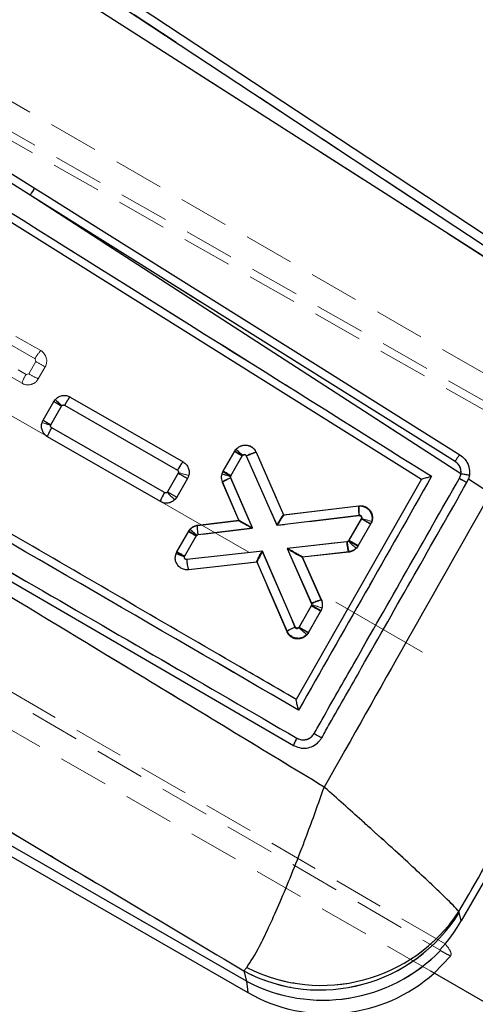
# Model space of a CAD drawing. Header units: millimetres. Extents: x 27 to 395, y 15 to 279.
# Tile 23 of 30: x 130 to 142, y 239 to 264. Entities that reach past the tile are written whole.
import ezdxf

# ---------------------------------------------------------------- set-up
doc = ezdxf.new("R2010")
doc.units = ezdxf.units.MM
doc.linetypes.add('CENTERX2', pattern=[20.32, 12.7, -2.54, 2.54, -2.54])
doc.linetypes.add('HIDDEN', pattern=[1.905, 1.27, -0.635])
doc.layers.add('FORMATO', color=179, linetype='Continuous')
doc.styles.add('SLDTEXTSTYLE0', font='TXT', dxfattribs={"width": 0.75})
doc.dimstyles.new('SLDDIMSTYLE1', dxfattribs={"dimtxt": 3.5, "dimasz": 3.302, "dimexe": 0, "dimexo": 0.0625, "dimgap": 0.875, "dimtad": 1, "dimdec": 0, "dimrnd": 1e-09, "dimzin": 12, "dimdsep": 46, "dimtxsty": 'SLDTEXTSTYLE0', "dimsah": 1, "dimcen": 0.09, "dimadec": 0, "dimazin": 3, "dimtfac": 1, "dimtofl": 0, "dimtmove": 0, "dimatfit": 3, "dimfxl": 0, "dimfrac": 2, "dimtolj": 1, "dimtzin": 12, "dimarcsym": 0})

# ---------------------------------------------------------------- blocks, each defined once
blk = doc.blocks.new('_D_1')
at = {"layer": 'FORMATO'}
for p, q in [((98.36, 279.177), (211.387, 279.177)), ((210.387, 181.497), (210.387, 279.177)), ((181.608, 181.497), (211.387, 181.497))]:
    blk.add_line(p, q, dxfattribs=at)
for points in [[(210.387, 279.177), (209.879, 275.875), (210.895, 275.875)], [(210.387, 181.497), (210.895, 184.799), (209.879, 184.799)]]:
    blk.add_solid(points, dxfattribs=at)
at = {"layer": 'FORMATO', "insert": (205.875, 233.776), "char_height": 3.5, "attachment_point": 1, "rotation": 90, "style": 'SLDTEXTSTYLE0'}
blk.add_mtext('98', dxfattribs=at)

msp = doc.modelspace()

# ---------------------------------------------------------------- linework, layer by layer
at = {"color": 7, "linetype": 'Continuous', "lineweight": 25}
for p, q in [((145.6446, 256.2478), (117.142, 275.0373)), ((117.015, 274.8447), (145.3848, 256.1427)), ((145.1399, 256.0847), (116.8901, 274.1408)), ((130.283, 259.7933), (115.7337, 268.8982)), ((115.959, 267.7749), (140.1999, 252.5976)), ((141.2007, 252.7345), (130.283, 259.7933)), ((141.055, 253.0506), (130.283, 259.7933)), ((114.4993, 258.875), (136.9592, 245.86)), ((130.611, 254.0916), (130.8842, 254.567)), ((130.8842, 254.567), (130.9209, 254.6178)), ((131.2987, 254.6786), (134.1586, 253.0368)), ((130.8081, 253.977), (131.0807, 254.4515)), ((131.0807, 254.4515), (131.0871, 254.4604)), ((131.1538, 254.4711), (134.0137, 252.8293)), ((133.6876, 252.2599), (130.828, 253.9017)), ((133.5832, 252.034), (130.7235, 253.6758)), ((135.1748, 252.8015), (135.4678, 253.3115)), ((135.4678, 253.3115), (135.4952, 253.3514)), ((136.01, 253.2813), (136.7069, 251.6992)), ((135.3721, 252.6873), (135.6595, 253.1875)), ((135.6595, 253.1875), (135.6722, 253.2061)), ((135.7611, 253.1895), (136.5327, 251.4381)), ((134.0341, 252.7539), (133.7614, 252.2795)), ((134.2716, 252.6213), (133.9985, 252.146)), ((135.5762, 251.5633), (135.1592, 252.529)), ((135.9182, 251.3646), (135.369, 252.6363)), ((140.1999, 252.5976), (137.027, 247.0261)), ((141.3531, 252.5165), (141.3943, 252.609)), ((141.4156, 252.6987), (141.3943, 252.609)), ((141.3943, 252.609), (141.952, 252.2477)), ((135.7673, 239.8918), (114.138, 252.3145)), ((133.7614, 252.2795), (133.7536, 252.2692)), ((114.0228, 252.114), (135.7992, 239.6068)), ((133.9985, 252.146), (133.9508, 252.0834)), ((136.7069, 251.6992), (138.6166, 251.9283)), ((134.5306, 251.4366), (135.5762, 251.5633)), ((136.5327, 251.4381), (138.6263, 251.6892)), ((138.6808, 251.6083), (138.3531, 251.038)), ((134.0017, 250.7599), (134.3044, 251.2867)), ((134.3044, 251.2867), (134.3373, 251.3332)), ((134.5408, 251.1976), (135.9182, 251.3646)), ((138.9177, 251.4746), (138.5899, 250.9041)), ((134.1983, 250.6445), (134.501, 251.1713)), ((134.501, 251.1713), (134.5067, 251.1795)), ((134.5067, 251.1795), (134.5408, 251.1976)), ((138.3118, 251.0112), (136.7948, 250.8439)), ((138.3465, 251.0288), (138.3118, 251.0112)), ((138.3531, 251.038), (138.3465, 251.0288)), ((136.1738, 250.7753), (134.2515, 250.5632)), ((137.0023, 248.8627), (136.1738, 250.7753)), ((136.7948, 250.8439), (137.4111, 249.4449)), ((138.3596, 250.7535), (137.1812, 250.6236)), ((138.5899, 250.9041), (138.5518, 250.8517)), ((146.5981, 250.8004), (141.2113, 241.4214)), ((137.1812, 250.6236), (137.6606, 249.5354)), ((136.0379, 250.4974), (134.2991, 250.3055)), ((136.7933, 248.7536), (136.0379, 250.4974)), ((137.4084, 249.3938), (137.0995, 248.8562)), ((137.6462, 249.2616), (137.3364, 248.7225)), ((137.0995, 248.8562), (137.0924, 248.8467)), ((137.3364, 248.7225), (137.2922, 248.6636)), ((137.027, 247.0261), (137.0265, 247.0252)), ((136.9592, 245.86), (136.9843, 245.8464)), ((141.1558, 241.6267), (141.1517, 241.6556)), ((141.2113, 241.4214), (141.1558, 241.6267)), ((140.6687, 240.6826), (140.6857, 240.6728)), ((140.6857, 240.6728), (140.8618, 240.5706)), ((135.6973, 240.1509), (135.7713, 240.2393)), ((135.6973, 240.1509), (135.7673, 239.8918)), ((152.6596, 233.1241), (140.4412, 240.1418))]:
    msp.add_line(p, q, dxfattribs=at)
at = {"color": 7, "linetype": 'HIDDEN', "lineweight": 18}
for p, q in [((117.015, 274.8447), (145.3848, 256.1427)), ((145.1399, 256.0847), (116.8901, 274.1408)), ((146.8972, 251.4452), (107.505, 273.8584)), ((146.9618, 251.6391), (107.972, 273.8076)), ((114.3051, 271.067), (147.3119, 252.1096)), ((130.283, 259.7933), (115.7337, 268.8982)), ((140.8036, 240.8361), (94.1176, 267.9019)), ((94.1005, 267.6992), (140.6687, 240.6826)), ((141.2007, 252.7345), (130.283, 259.7933)), ((141.055, 253.0506), (130.283, 259.7933)), ((140.4412, 240.1418), (107.4321, 259.1003)), ((126.6191, 258.1132), (130.5514, 255.8537)), ((130.4067, 255.6461), (126.4744, 257.9055)), ((128.3295, 256.3167), (130.1809, 255.2528)), ((130.0765, 255.0269), (128.4409, 255.9667)), ((130.2491, 255.2713), (130.4251, 255.5778)), ((130.4251, 255.5778), (130.4067, 255.6461)), ((130.1809, 255.2528), (130.2491, 255.2713)), ((130.6621, 255.4442), (130.4861, 255.1376)), ((130.6097, 254.089), (130.8826, 254.5644)), ((131.2984, 254.6769), (131.2984, 254.6769)), ((131.2984, 254.6769), (134.1575, 253.034)), ((131.2984, 254.6769), (134.1575, 253.034)), ((131.0793, 254.4492), (130.8063, 253.9737)), ((134.0126, 252.8266), (131.1541, 254.469)), ((130.8063, 253.9737), (130.8018, 253.9634)), ((130.8265, 253.9006), (133.6854, 252.2578)), ((133.5813, 252.0318), (130.7221, 253.6747)), ((135.1665, 252.7877), (135.469, 253.3146)), ((136.0113, 253.2867), (136.7218, 251.6881)), ((134.1575, 253.034), (134.1575, 253.034)), ((135.6656, 253.1993), (135.3631, 252.6724)), ((136.5482, 251.427), (135.7627, 253.1943)), ((133.7602, 252.2771), (134.0332, 252.7527)), ((134.0332, 252.7527), (134.0384, 252.7654)), ((134.2701, 252.6189), (133.9972, 252.1434)), ((135.5684, 251.5497), (135.151, 252.5167)), ((135.3631, 252.6724), (135.359, 252.6634)), ((135.359, 252.6634), (135.3604, 252.625)), ((135.3604, 252.625), (135.9103, 251.3509)), ((141.3943, 252.609), (141.952, 252.2477)), ((135.7673, 239.8918), (114.138, 252.3145)), ((133.5813, 252.0317), (133.5813, 252.0318)), ((136.7204, 251.6879), (138.6085, 251.9143)), ((136.7218, 251.6881), (138.6086, 251.9143)), ((138.6085, 251.9143), (138.6086, 251.9143)), ((134.5241, 251.4233), (135.5684, 251.5497)), ((135.5762, 251.5633), (135.5762, 251.5633)), ((138.6174, 251.6752), (136.5482, 251.427)), ((138.3631, 251.056), (138.6722, 251.5946)), ((138.6722, 251.5946), (138.6772, 251.6063)), ((134.0038, 250.7625), (134.2967, 251.2726)), ((135.9103, 251.3509), (134.5348, 251.1844)), ((138.9092, 251.4608), (138.5996, 250.9216)), ((134.4933, 251.1573), (134.2054, 250.6558)), ((136.8018, 250.8561), (138.3211, 251.0287)), ((133.9831, 250.7187), (134.0038, 250.7625)), ((134.2551, 250.567), (136.1565, 250.7831)), ((136.1565, 250.7831), (136.9945, 248.8482)), ((137.4218, 249.4613), (136.8018, 250.8561)), ((138.3704, 250.7712), (137.1889, 250.637)), ((134.2054, 250.6558), (134.1952, 250.6342)), ((136.0208, 250.5046), (134.3031, 250.3094)), ((136.7852, 248.7396), (136.0203, 250.5059)), ((137.1812, 250.6236), (137.1812, 250.6236)), ((137.1889, 250.637), (137.6704, 249.5536)), ((134.3031, 250.3094), (134.2395, 250.3132)), ((134.3031, 250.3094), (134.3029, 250.3094)), ((137.0919, 248.8418), (137.4194, 249.4123)), ((137.6564, 249.2788), (137.3289, 248.7082)), ((137.4194, 249.4123), (137.424, 249.4228)), ((137.424, 249.4228), (137.4218, 249.4613)), ((137.6825, 249.3381), (137.6564, 249.2788)), ((141.1558, 241.6267), (141.1517, 241.6556)), ((141.2113, 241.4214), (141.1558, 241.6267)), ((140.9381, 240.5257), (140.5215, 240.0955)), ((135.6973, 240.1509), (135.7713, 240.2393)), ((135.6973, 240.1509), (135.7673, 239.8918))]:
    msp.add_line(p, q, dxfattribs=at)
at = {"color": 7, "linetype": 'Continuous', "lineweight": 25, "flags": 128}
for points in [[(116.9632, 268.3765), (117.5428, 268.0137), (123.0312, 264.5783), (130.4063, 259.9609)], [(130.4063, 259.9609), (130.7224, 259.7629), (132.0943, 258.9038), (137.582, 255.4671), (141.176, 253.2158)]]:
    msp.add_lwpolyline(points, dxfattribs=at)
at = {"color": 7, "linetype": 'HIDDEN', "lineweight": 18, "flags": 128}
for points in [[(131.2675, 254.6899), (131.2984, 254.6769), (131.2984, 254.6769), (131.2984, 254.6769)], [(133.6662, 252.0014), (133.6472, 252.0037), (133.5813, 252.0317), (133.5813, 252.0317), (133.5813, 252.0317)], [(135.7992, 239.6068), (135.7912, 239.6782), (135.7673, 239.8918)]]:
    msp.add_lwpolyline(points, dxfattribs=at)
at = {"color": 8, "linetype": 'Continuous', "lineweight": 25, "flags": 128}
msp.add_lwpolyline([(135.7673, 239.8918), (135.7912, 239.6782), (135.7992, 239.6068), (135.7992, 239.6068)], dxfattribs=at)
at = {"color": 7, "linetype": 'Continuous', "lineweight": 25}
for centre, radius, start, end in [((130.9341, 259.4438), 0.7389, 135.58759, 151.77091), ((134.2864, 260.132), 6.5226, 238.56002, 240.56263), ((146.4434, 261.8281), 10.6122, 240.15642, 241.33645), ((140.8362, 249.886), 2.8718, 78.3604, 82.7094), ((135.3869, 253.8058), 2.2425, 223.25364, 230.17821), ((137.9923, 259.5143), 8.3811, 239.68112, 241.54106), ((139.4023, 251.8402), 0.7906, 173.60149, 191.00758), ((136.7018, 251.736), 0.0372, 275.722, 277.94001), ((142.8944, 258.7974), 8.333, 239.62497, 241.49562), ((137.7335, 256.8993), 6.5772, 238.57671, 240.56265), ((142.5344, 258.1616), 8.2601, 239.58829, 241.47547), ((137.3994, 256.324), 6.5196, 238.58952, 240.59304), ((135.1376, 250.5936), 0.8866, 181.96482, 198.95862), ((136.1512, 250.5471), 0.1237, 203.04132, 203.70701), ((141.3104, 256.0406), 8.3275, 239.62454, 241.49644), ((137.6353, 243.8154), 4.1454, 242.12742, 328.13115), ((137.6655, 243.9715), 4.1854, 243.09115, 326.40409), ((137.7056, 243.5629), 4.1513, 242.16659, 315.87875), ((137.8213, 243.1274), 4.06, 240.1311, 311.68881)]:
    msp.add_arc(centre, radius, start, end, dxfattribs=at)
at = {"color": 7, "linetype": 'HIDDEN', "lineweight": 18}
for centre, radius, start, end in [((130.9341, 259.4438), 0.7389, 135.58759, 151.77091), ((131.0737, 255.3354), 0.7358, 135.21972, 155.02301), ((130.4019, 255.5936), 0.3, 330.13966, 60.11892), ((134.635, 262.7662), 8.3304, 239.64453, 241.51577), ((130.7724, 254.8424), 0.7199, 145.24557, 165.1527), ((134.4662, 262.4719), 8.3446, 239.64475, 241.51281), ((130.2259, 255.287), 0.3, 240.11789, 330.13966), ((134.5125, 260.537), 6.9891, 238.71095, 240.57984), ((130.8744, 253.9371), 0.3052, 150.15331, 161.9487), ((129.0297, 248.6937), 5.5597, 71.41398, 73.76388), ((134.0393, 259.7162), 6.59, 238.63903, 240.6211), ((131.4181, 253.4902), 0.72, 145.24567, 165.15182), ((138.8807, 258.908), 6.5517, 238.61837, 240.61204), ((135.7371, 253.166), 0.2996, 23.75882, 121.46995), ((136.2429, 252.2826), 1.0305, 102.98771, 117.77474), ((138.2313, 259.9122), 8.2996, 239.61438, 241.49258), ((132.8751, 248.1374), 4.772, 72.62542, 75.89013), ((135.431, 252.6358), 0.3051, 150.15005, 160.86174), ((138.606, 258.431), 6.6089, 238.63791, 240.61434), ((133.1369, 246.3955), 6.6501, 70.47947, 72.44367), ((135.6606, 251.7875), 0.8896, 109.72659, 124.95064), ((146.4434, 261.8281), 10.6122, 240.15642, 241.33645), ((140.8362, 249.886), 2.8718, 78.3604, 82.7094), ((137.966, 259.4583), 8.3222, 239.64379, 241.51689), ((142.888, 258.787), 8.3369, 239.62385, 241.49363), ((137.2951, 246.4889), 5.3007, 71.9475, 74.88701), ((138.6478, 251.611), 0.3014, 330.11709, 344.1443), ((137.7126, 256.8731), 6.5601, 238.6201, 240.61126), ((137.902, 248.5498), 1.0302, 102.98886, 117.77989), ((137.3917, 249.4299), 0.3049, 342.47033, 23.93274), ((141.6464, 256.6348), 8.3685, 239.66163, 241.52436), ((135.6652, 243.6158), 6.0675, 70.58071, 73.14943), ((137.3935, 249.4296), 0.3031, 330.15428, 342.42341), ((137.2955, 248.0118), 0.8889, 109.79196, 125.03093), ((141.3097, 256.0439), 8.3463, 239.64493, 241.51263), ((137.6353, 243.8154), 4.1454, 242.12742, 328.13115), ((137.6655, 243.9715), 4.1854, 243.09115, 326.40409), ((137.7055, 243.5623), 4.1508, 242.1635, 318.60499)]:
    msp.add_arc(centre, radius, start, end, dxfattribs=at)
at = {"color": 7, "linetype": 'Continuous', "lineweight": 25}
for centre, major_axis, ratio, start_param, end_param in [((135.6796, 253.1783), (0.2118, -0.1332), 0.0119261, 3.1415927, 4.6245681), ((135.9383, 251.3554), (0.3621, -0.2079), 0.0050159, 3.1483028, 4.6595663), ((136.5528, 251.4289), (0.1539, 0.2699), 0.0709759, 0.0525348, 1.5773099), ((136.194, 250.7661), (0.1558, 0.2684), 0.0710097, 1.5778754, 3.0892154), ((136.815, 250.8347), (0.3662, -0.2111), 0.0050435, 4.6602178, 6.2763092), ((137.6994, 243.5781), (-1.0399, 4.0497), 0.9710246, 3.7013638, 3.9249843)]:
    msp.add_ellipse(centre, major_axis=major_axis, ratio=ratio, start_param=start_param, end_param=end_param, dxfattribs=at)
at = {"color": 7, "linetype": 'HIDDEN', "lineweight": 18}
for centre, major_axis, ratio, start_param, end_param in [((135.9305, 251.3418), (0.3621, -0.208), 0.0050216, 3.1483104, 4.6595668), ((136.5683, 251.4179), (0.1533, 0.2698), 0.0710733, 0.0524241, 1.577204), ((134.2256, 250.6466), (0.2218, -0.1158), 0.0048534, 3.1415927, 4.6238967), ((136.1766, 250.7739), (0.1556, 0.2689), 0.0709339, 1.5777531, 3.0890889), ((136.822, 250.8469), (0.3669, -0.2099), 0.0048715, 4.6602015, 6.2765437), ((138.2017, 241.7202), (-5.6552, 6.0553), 0.163833, 4.412665, 4.415723)]:
    msp.add_ellipse(centre, major_axis=major_axis, ratio=ratio, start_param=start_param, end_param=end_param, dxfattribs=at)
at = {"color": 7, "linetype": 'Continuous', "lineweight": 25}
for points, knots in [([(115.7689, 268.1248), (119.9077, 265.535), (128.1375, 260.3852), (136.3669, 255.2338), (140.4577, 252.6731)], [0, 0, 0, 0, 0.502896, 1, 1, 1, 1]), ([(137.0855, 246.7553), (133.4011, 248.8891), (126.0435, 253.1501), (118.6853, 257.4125), (115.0118, 259.5405)], [0, 0, 0, 0, 0.50076011, 1, 1, 1, 1]), ([(137.027, 247.0261), (137.0134, 247.0339), (136.5333, 247.3121), (134.1872, 248.6717), (126.9399, 252.8711), (120.1584, 256.8008), (115.2433, 259.649)], [0, 0, 0, 0, 0.0018692, 0.0661232, 0.3231391, 1, 1, 1, 1]), ([(114.5821, 259.0533), (119.779, 256.0428), (127.2666, 251.7054), (134.7532, 247.3699), (137.0435, 246.0436)], [0, 0, 0, 0, 0.6940826, 1, 1, 1, 1]), ([(137.7365, 244.8051), (136.2211, 245.7239), (129.4496, 249.8297), (122.6587, 253.9082), (117.3875, 257.074)], [0, 0, 0, 0, 0.22378, 1, 1, 1, 1]), ([(130.9209, 254.6178), (130.9463, 254.6411), (130.9971, 254.6877), (131.0967, 254.7201), (131.2025, 254.7218), (131.2663, 254.6932), (131.2987, 254.6786)], [0, 0, 0, 0, 0.247876, 0.4957343, 0.7438319, 1, 1, 1, 1]), ([(130.9209, 254.6178), (130.9224, 254.6154), (130.9256, 254.6107), (130.9564, 254.5804), (131.0027, 254.5371), (131.0445, 254.4989), (131.0731, 254.4731), (131.0815, 254.4655), (131.0871, 254.4604)], [0, 0, 0, 0, 0.2269185, 0.4538451, 0.6807596, 0.9076925, 0.9383194, 1, 1, 1, 1]), ([(131.2987, 254.6786), (131.2943, 254.6767), (131.2854, 254.6731), (131.2499, 254.6261), (131.2039, 254.5564), (131.1705, 254.4995), (131.1538, 254.4711)], [0, 0, 0, 0, 0.2499969, 0.4999941, 0.7499974, 1, 1, 1, 1]), ([(131.0871, 254.4604), (131.09, 254.4632), (131.0972, 254.4702), (131.1121, 254.4771), (131.1288, 254.479), (131.143, 254.4765), (131.1504, 254.4728), (131.1538, 254.4711)], [0, 0, 0, 0, 0.1628023, 0.4111709, 0.6596917, 0.8455981, 1, 1, 1, 1]), ([(130.7235, 253.6758), (130.6954, 253.6959), (130.6394, 253.7359), (130.5866, 253.8272), (130.5655, 253.9288), (130.5767, 254.021), (130.6014, 254.0717), (130.611, 254.0916)], [0, 0, 0, 0, 0.2155326, 0.4310744, 0.6462118, 0.8611725, 1, 1, 1, 1]), ([(130.611, 254.0916), (130.6138, 254.0898), (130.6194, 254.0861), (130.6641, 254.0599), (130.7287, 254.0225), (130.7816, 253.9921), (130.8081, 253.977)], [0, 0, 0, 0, 0.2500002, 0.5000001, 0.7500087, 1, 1, 1, 1]), ([(130.828, 253.9017), (130.8121, 253.8733), (130.7802, 253.8165), (130.7438, 253.743), (130.7215, 253.6898), (130.7228, 253.6805), (130.7234, 253.6759)], [0, 0, 0, 0, 0.2499982, 0.4999954, 0.7500007, 1, 1, 1, 1]), ([(130.828, 253.9017), (130.8254, 253.9034), (130.818, 253.9082), (130.8081, 253.9198), (130.8011, 253.9368), (130.8002, 253.9557), (130.8039, 253.9692), (130.8075, 253.9758), (130.8081, 253.977)], [0, 0, 0, 0, 0.1095086, 0.3068294, 0.5221574, 0.7374391, 0.9551575, 1, 1, 1, 1]), ([(135.4952, 253.3514), (135.5199, 253.3758), (135.5692, 253.4247), (135.6684, 253.4617), (135.7729, 253.4658), (135.8726, 253.4342), (135.9585, 253.3721), (135.9927, 253.3117), (136.01, 253.2813)], [0, 0, 0, 0, 0.166486, 0.3329646, 0.4995587, 0.6660536, 0.8322374, 1, 1, 1, 1]), ([(135.6722, 253.2061), (135.6705, 253.2076), (135.6619, 253.2149), (135.632, 253.2397), (135.584, 253.2783), (135.5344, 253.3178), (135.5009, 253.3451), (135.4971, 253.3493), (135.4952, 253.3514)], [0, 0, 0, 0, 0.0186958, 0.0921599, 0.3193162, 0.5462673, 0.7731323, 1, 1, 1, 1]), ([(135.7611, 253.1895), (135.7766, 253.1964), (135.8078, 253.2101), (135.8535, 253.2294), (135.8963, 253.2467), (135.9343, 253.2612), (135.966, 253.2724), (135.9899, 253.2797), (136.0058, 253.2833), (136.0085, 253.282), (136.0099, 253.2814)], [0, 0, 0, 0, 0.1249982, 0.2500015, 0.3749973, 0.4999998, 0.6249994, 0.7499988, 0.8750005, 1, 1, 1, 1]), ([(134.1584, 253.0369), (134.1549, 253.0358), (134.1478, 253.0334), (134.1202, 252.9986), (134.0757, 252.9339), (134.037, 252.8686), (134.0137, 252.8293)], [0, 0, 0, 0, 0.2142435, 0.4284872, 0.6555544, 1, 1, 1, 1]), ([(134.1586, 253.0368), (134.1866, 253.0168), (134.2427, 252.9768), (134.2957, 252.8855), (134.3168, 252.7839), (134.3057, 252.6918), (134.2812, 252.6411), (134.2716, 252.6213)], [0, 0, 0, 0, 0.21566674, 0.4313454, 0.64673436, 0.86201865, 1, 1, 1, 1]), ([(135.6722, 253.2061), (135.6743, 253.2079), (135.6811, 253.2138), (135.6952, 253.2205), (135.714, 253.2228), (135.7331, 253.2185), (135.7494, 253.2079), (135.7578, 253.1966), (135.7607, 253.1903), (135.7611, 253.1895)], [0, 0, 0, 0, 0.0779035, 0.2564184, 0.4326183, 0.6089083, 0.801535, 0.9748935, 1, 1, 1, 1]), ([(141.055, 253.0506), (141.0694, 253.0732), (141.0982, 253.1184), (141.1374, 253.1739), (141.1649, 253.2084), (141.1725, 253.2136), (141.1759, 253.2159)], [0, 0, 0, 0, 0.2645396, 0.5290534, 0.7935866, 1, 1, 1, 1]), ([(141.2007, 252.7345), (141.2022, 252.7493), (141.2074, 252.7997), (141.1919, 252.8866), (141.1407, 252.9842), (141.0835, 253.0285), (141.055, 253.0506)], [0, 0, 0, 0, 0.12127669, 0.41349177, 0.70708931, 1, 1, 1, 1]), ([(141.176, 253.2158), (141.2214, 253.1809), (141.3135, 253.1101), (141.3985, 252.9534), (141.4265, 252.8097), (141.4182, 252.7251), (141.4156, 252.6987)], [0, 0, 0, 0, 0.2842072, 0.5759977, 0.8678238, 1, 1, 1, 1]), ([(114.4277, 252.819), (119.7073, 249.6764), (126.7992, 245.455), (133.8862, 241.2305), (135.6973, 240.1509)], [0, 0, 0, 0, 0.74445039, 1, 1, 1, 1]), ([(134.0137, 252.8293), (134.0168, 252.8273), (134.0251, 252.8219), (134.0352, 252.8089), (134.0403, 252.7945), (134.0417, 252.7794), (134.0401, 252.7664), (134.0357, 252.7573), (134.0341, 252.7539)], [0, 0, 0, 0, 0.12833732, 0.34282057, 0.55721679, 0.65056188, 0.86992614, 1, 1, 1, 1]), ([(134.0341, 252.7539), (134.0411, 252.75), (134.0635, 252.7373), (134.1104, 252.7108), (134.171, 252.6766), (134.2263, 252.6457), (134.2641, 252.6248), (134.2691, 252.6225), (134.2716, 252.6213)], [0, 0, 0, 0, 0.05881267, 0.18713029, 0.39035383, 0.59356616, 0.7967832, 1, 1, 1, 1]), ([(135.1592, 252.529), (135.1513, 252.5524), (135.1323, 252.6083), (135.1327, 252.7055), (135.1607, 252.7694), (135.1748, 252.8015)], [0, 0, 0, 0, 0.2623251, 0.6296732, 1, 1, 1, 1]), ([(135.3721, 252.6873), (135.3652, 252.6911), (135.3315, 252.7102), (135.2758, 252.742), (135.2188, 252.7749), (135.1816, 252.7968), (135.1771, 252.7999), (135.1748, 252.8015)], [0, 0, 0, 0, 0.064085, 0.3172674, 0.544847, 0.7724245, 1, 1, 1, 1]), ([(135.369, 252.6363), (135.3405, 252.6237), (135.2833, 252.5984), (135.2138, 252.5645), (135.1665, 252.5386), (135.1616, 252.5322), (135.1592, 252.529)], [0, 0, 0, 0, 0.250005, 0.5000025, 0.7500004, 1, 1, 1, 1]), ([(135.369, 252.6363), (135.3675, 252.6411), (135.3644, 252.6504), (135.3645, 252.6623), (135.3664, 252.6748), (135.3696, 252.6819), (135.3721, 252.6873)], [0, 0, 0, 0, 0.2855736, 0.5603031, 0.6670444, 1, 1, 1, 1]), ([(140.4577, 252.6731), (139.8968, 251.6887), (138.7727, 249.716), (137.6486, 247.7435), (137.0855, 246.7553)], [0, 0, 0, 0, 0.4990485, 1, 1, 1, 1]), ([(137.48, 246.1613), (137.5471, 246.2789), (137.8821, 246.8668), (139.1096, 249.0207), (140.27, 251.0571), (141.1624, 252.6233)], [0, 0, 0, 0, 0.0545862, 0.27293265, 1, 1, 1, 1]), ([(137.6723, 246.0535), (137.7393, 246.1711), (138.0741, 246.7591), (139.3011, 248.9134), (140.461, 250.9501), (141.3531, 252.5165)], [0, 0, 0, 0, 0.0545856, 0.2729306, 1, 1, 1, 1]), ([(140.2002, 252.598), (140.203, 252.5997), (140.2087, 252.6031), (140.2451, 252.6151), (140.3092, 252.634), (140.3858, 252.6546), (140.4393, 252.6684), (140.4568, 252.6729), (140.4577, 252.6731)], [0, 0, 0, 0, 0.1572203, 0.3135152, 0.5425129, 0.8512099, 0.992132, 1, 1, 1, 1]), ([(141.1624, 252.6233), (141.177, 252.6547), (141.1937, 252.6907), (141.1999, 252.7296), (141.2007, 252.7345)], [0, 0, 0, 0, 0.87272478, 1, 1, 1, 1]), ([(133.6876, 252.2599), (133.6717, 252.2315), (133.6399, 252.1747), (133.6035, 252.1012), (133.5813, 252.048), (133.5826, 252.0387), (133.5832, 252.034)], [0, 0, 0, 0, 0.2499982, 0.499998, 0.749997, 1, 1, 1, 1]), ([(133.7536, 252.2692), (133.7487, 252.2651), (133.739, 252.2571), (133.7206, 252.2522), (133.7026, 252.2529), (133.6923, 252.2577), (133.6876, 252.2599)], [0, 0, 0, 0, 0.2620668, 0.524179, 0.7840294, 1, 1, 1, 1]), ([(133.9508, 252.0834), (133.9241, 252.0615), (133.8707, 252.0175), (133.7692, 251.9903), (133.6688, 251.9941), (133.6104, 252.0214), (133.5832, 252.034)], [0, 0, 0, 0, 0.2581665, 0.5163346, 0.7746821, 1, 1, 1, 1]), ([(141.952, 252.2477), (141.2455, 251.0021), (139.8389, 248.5221), (138.4352, 246.0404), (137.7365, 244.8051)], [0, 0, 0, 0, 0.5022332, 1, 1, 1, 1]), ([(138.6166, 251.9283), (138.6512, 251.929), (138.7203, 251.9304), (138.8171, 251.8888), (138.8956, 251.8199), (138.9464, 251.728), (138.9636, 251.6249), (138.9495, 251.5376), (138.9259, 251.4909), (138.9177, 251.4746)], [0, 0, 0, 0, 0.1533136, 0.3066154, 0.4590753, 0.6147346, 0.7667062, 0.918761, 1, 1, 1, 1]), ([(138.6263, 251.6892), (138.6298, 251.6894), (138.6398, 251.69), (138.6556, 251.6858), (138.6712, 251.6751), (138.6825, 251.6604), (138.6881, 251.6429), (138.6881, 251.6247), (138.6832, 251.6138), (138.6808, 251.6083)], [0, 0, 0, 0, 0.08989954, 0.24833076, 0.39899553, 0.55717947, 0.70352247, 0.85175356, 1, 1, 1, 1]), ([(134.3373, 251.3332), (134.3621, 251.3569), (134.4117, 251.4042), (134.4842, 251.4299), (134.5242, 251.4357), (134.5306, 251.4366)], [0, 0, 0, 0, 0.45632108, 0.91261003, 1, 1, 1, 1]), ([(134.5067, 251.1795), (134.4999, 251.1854), (134.4704, 251.2109), (134.4221, 251.2532), (134.3737, 251.2967), (134.3422, 251.3263), (134.3389, 251.3309), (134.3373, 251.3332)], [0, 0, 0, 0, 0.0736408, 0.318807, 0.5458692, 0.7729376, 1, 1, 1, 1]), ([(134.5408, 251.1976), (134.5374, 251.229), (134.5305, 251.2919), (134.5254, 251.3703), (134.5248, 251.4252), (134.5287, 251.4328), (134.5306, 251.4366)], [0, 0, 0, 0, 0.25000602, 0.49999571, 0.75000046, 1, 1, 1, 1]), ([(138.3596, 250.7535), (138.3582, 250.7544), (138.3554, 250.756), (138.35, 250.7713), (138.3439, 250.7951), (138.3373, 250.8276), (138.3306, 250.8672), (138.3239, 250.9122), (138.3174, 250.9609), (138.3137, 250.9944), (138.3118, 251.0112)], [0, 0, 0, 0, 0.1249994, 0.2499996, 0.3749953, 0.4999968, 0.6249927, 0.7499883, 0.8750027, 1, 1, 1, 1]), ([(138.5518, 250.8517), (138.5507, 250.852), (138.5485, 250.8527), (138.5353, 250.8627), (138.5155, 250.8788), (138.4892, 250.9012), (138.4577, 250.9286), (138.4224, 250.9599), (138.3847, 250.9939), (138.3592, 251.0172), (138.3465, 251.0288)], [0, 0, 0, 0, 0.1250059, 0.2500087, 0.3750106, 0.5000149, 0.625014, 0.7500116, 0.8750048, 1, 1, 1, 1]), ([(134.2991, 250.3055), (134.2645, 250.3051), (134.1954, 250.3043), (134.0991, 250.3468), (134.0215, 250.4165), (133.9717, 250.5087), (133.9556, 250.6118), (133.9704, 250.6982), (133.9937, 250.7442), (134.0017, 250.7599)], [0, 0, 0, 0, 0.154007, 0.3080148, 0.4607899, 0.6166566, 0.7688442, 0.9214445, 1, 1, 1, 1]), ([(138.5518, 250.8517), (138.5263, 250.8286), (138.4752, 250.7824), (138.4032, 250.7591), (138.3645, 250.7542), (138.3596, 250.7535)], [0, 0, 0, 0, 0.4661283, 0.9322079, 1, 1, 1, 1]), ([(134.2515, 250.5632), (134.2483, 250.563), (134.2389, 250.5625), (134.2236, 250.5663), (134.208, 250.5766), (134.1965, 250.5912), (134.1908, 250.6089), (134.1907, 250.6276), (134.1958, 250.6389), (134.1983, 250.6445)], [0, 0, 0, 0, 0.0819271, 0.2362656, 0.3860809, 0.54432, 0.6937543, 0.8468714, 1, 1, 1, 1]), ([(141.1517, 241.6556), (142.0262, 243.1735), (143.7721, 246.2043), (145.5172, 249.2357), (146.3883, 250.7488)], [0, 0, 0, 0, 0.5008311, 1, 1, 1, 1]), ([(137.6606, 249.5354), (137.6592, 249.536), (137.6564, 249.5374), (137.6404, 249.534), (137.6164, 249.5269), (137.5847, 249.5159), (137.5466, 249.5015), (137.5038, 249.4844), (137.4579, 249.4654), (137.4267, 249.4517), (137.4111, 249.4449)], [0, 0, 0, 0, 0.1250007, 0.2499998, 0.375002, 0.5000025, 0.6250026, 0.7500032, 0.8750031, 1, 1, 1, 1]), ([(137.6606, 249.5354), (137.6687, 249.512), (137.6881, 249.456), (137.6882, 249.3583), (137.6603, 249.294), (137.6462, 249.2616)], [0, 0, 0, 0, 0.2623522, 0.628304, 1, 1, 1, 1]), ([(137.4111, 249.4449), (137.4115, 249.444), (137.4143, 249.4369), (137.4164, 249.4244), (137.4146, 249.4077), (137.4105, 249.3985), (137.4084, 249.3938)], [0, 0, 0, 0, 0.0600502, 0.432361, 0.7077423, 1, 1, 1, 1]), ([(137.6462, 249.2616), (137.6437, 249.2628), (137.6386, 249.2652), (137.6009, 249.2859), (137.5454, 249.3168), (137.4838, 249.3514), (137.4368, 249.3779), (137.4144, 249.3905), (137.4084, 249.3938)], [0, 0, 0, 0, 0.203221, 0.4064441, 0.6096611, 0.8128897, 0.94979, 1, 1, 1, 1]), ([(136.7933, 248.7536), (136.7951, 248.7564), (136.7987, 248.762), (136.8362, 248.7838), (136.894, 248.8131), (136.9539, 248.8412), (136.9916, 248.858), (137.0023, 248.8627)], [0, 0, 0, 0, 0.2231734, 0.4463476, 0.66952, 0.9062076, 1, 1, 1, 1]), ([(137.0924, 248.8467), (137.0913, 248.8456), (137.0856, 248.8402), (137.0734, 248.8331), (137.0551, 248.8292), (137.0366, 248.8313), (137.0197, 248.8396), (137.0082, 248.8511), (137.0039, 248.8596), (137.0023, 248.8627)], [0, 0, 0, 0, 0.0422684, 0.2198448, 0.3846103, 0.5579189, 0.7312806, 0.9032961, 1, 1, 1, 1]), ([(137.2922, 248.6636), (137.2896, 248.6649), (137.2845, 248.6675), (137.2519, 248.6959), (137.2052, 248.7388), (137.153, 248.7882), (137.1143, 248.8254), (137.0962, 248.843), (137.0924, 248.8467)], [0, 0, 0, 0, 0.2038375, 0.4076728, 0.6115112, 0.8153392, 0.9618271, 1, 1, 1, 1]), ([(137.2922, 248.6636), (137.2657, 248.6413), (137.2126, 248.5966), (137.1108, 248.5677), (137.0063, 248.5721), (136.9095, 248.6116), (136.8351, 248.6753), (136.8061, 248.7297), (136.7933, 248.7536)], [0, 0, 0, 0, 0.17280251, 0.34560539, 0.51852491, 0.69144504, 0.86418005, 1, 1, 1, 1]), ([(137.0855, 246.7553), (137.0853, 246.7562), (137.0808, 246.7729), (137.0665, 246.8271), (137.047, 246.906), (137.0323, 246.9743), (137.0255, 247.0138), (137.0262, 247.0214), (137.0265, 247.0252)], [0, 0, 0, 0, 0.0077724, 0.1402987, 0.4591625, 0.6909603, 0.8449786, 1, 1, 1, 1]), ([(137.0435, 246.0436), (137.0333, 246.0256), (137.015, 245.9932), (136.9897, 245.9447), (136.9695, 245.9023), (136.9568, 245.8692), (136.9581, 245.8633), (136.9587, 245.8603)], [0, 0, 0, 0, 0.1963026, 0.3521443, 0.5680928, 0.7840496, 1, 1, 1, 1]), ([(136.9843, 245.8464), (137.0393, 245.8251), (137.1493, 245.7825), (137.3296, 245.7926), (137.4949, 245.858), (137.6092, 245.9551), (137.6566, 246.029), (137.6723, 246.0535)], [0, 0, 0, 0, 0.222623, 0.4452335, 0.6676397, 0.8896743, 1, 1, 1, 1]), ([(137.0435, 246.0436), (137.0647, 246.0331), (137.1181, 246.0069), (137.215, 245.9952), (137.3214, 246.0174), (137.417, 246.0729), (137.4591, 246.1319), (137.48, 246.1613)], [0, 0, 0, 0, 0.1418449, 0.3564564, 0.5704797, 0.7858667, 1, 1, 1, 1]), ([(137.48, 246.1613), (137.4923, 246.1543), (137.5167, 246.1404), (137.5527, 246.12), (137.5863, 246.101), (137.616, 246.0844), (137.6406, 246.0706), (137.6589, 246.0605), (137.6689, 246.0552), (137.6714, 246.054), (137.6723, 246.0535)], [0, 0, 0, 0, 0.1325172, 0.2650383, 0.3975581, 0.5300678, 0.6625856, 0.7951048, 0.9276242, 1, 1, 1, 1]), ([(135.7713, 240.2393), (135.8714, 240.3905), (136.0274, 240.6261), (136.3242, 241.236), (136.5841, 241.8139), (136.8682, 242.4923), (137.1097, 243.103), (137.3991, 243.8626), (137.5912, 244.3908), (137.7349, 244.8005), (137.7365, 244.8051)], [0, 0, 0, 0, 0.22928256, 0.35719006, 0.48510927, 0.61701904, 0.74893949, 0.80512802, 0.99779829, 1, 1, 1, 1]), ([(141.1517, 241.6556), (141.0574, 241.7558), (140.9105, 241.9118), (140.4728, 242.3284), (140.0466, 242.7256), (139.5349, 243.1945), (139.0667, 243.6183), (138.4783, 244.1467), (138.0642, 244.5154), (137.7401, 244.8019), (137.7365, 244.8051)], [0, 0, 0, 0, 0.2292708, 0.3571786, 0.4850984, 0.6169823, 0.7488773, 0.8051243, 0.9977989, 1, 1, 1, 1])]:
    msp.add_open_spline(points, degree=3, knots=knots, dxfattribs=at)
at = {"color": 7, "linetype": 'HIDDEN', "lineweight": 18}
for points, knots in [([(115.7689, 268.1248), (119.9077, 265.535), (128.1375, 260.3852), (136.3669, 255.2338), (140.4577, 252.6731)], [0, 0, 0, 0, 0.502896, 1, 1, 1, 1]), ([(137.0855, 246.7553), (133.4011, 248.8891), (126.0435, 253.1501), (118.6853, 257.4125), (115.0118, 259.5405)], [0, 0, 0, 0, 0.50076011, 1, 1, 1, 1]), ([(114.5821, 259.0533), (119.779, 256.0428), (127.2666, 251.7054), (134.7532, 247.3699), (137.0435, 246.0436)], [0, 0, 0, 0, 0.6940826, 1, 1, 1, 1]), ([(137.7365, 244.8051), (136.2211, 245.7239), (129.4496, 249.8297), (122.6587, 253.9082), (117.3875, 257.074)], [0, 0, 0, 0, 0.22378, 1, 1, 1, 1]), ([(130.8826, 254.5644), (130.8826, 254.5645), (130.8969, 254.5895), (130.9173, 254.6104), (130.9377, 254.6312)], [0, 0, 0, 0, 0.00069398, 1, 1, 1, 1]), ([(131.1541, 254.469), (131.1708, 254.4975), (131.2041, 254.5544), (131.2499, 254.6242), (131.2852, 254.6713), (131.294, 254.675), (131.2984, 254.6769)], [0, 0, 0, 0, 0.2500007, 0.500003, 0.7499958, 1, 1, 1, 1]), ([(131.1541, 254.469), (131.1502, 254.4709), (131.1407, 254.4754), (131.1237, 254.4772), (131.1058, 254.4732), (131.0898, 254.4639), (131.0828, 254.4541), (131.0793, 254.4492)], [0, 0, 0, 0, 0.1526826, 0.3701841, 0.5824583, 0.7911356, 1, 1, 1, 1]), ([(130.7221, 253.6747), (130.7221, 253.6747), (130.6925, 253.6916), (130.6383, 253.7364), (130.5839, 253.827), (130.5639, 253.9301), (130.5728, 253.9998), (130.5842, 254.0316), (130.5842, 254.0317)], [0, 0, 0, 0, 0.00014578, 0.24827714, 0.5009955, 0.75406029, 0.9998656, 1, 1, 1, 1]), ([(130.8018, 253.9634), (130.8005, 253.9577), (130.7979, 253.9459), (130.8019, 253.9278), (130.8113, 253.9114), (130.8215, 253.9042), (130.8265, 253.9006)], [0, 0, 0, 0, 0.2403985, 0.4908332, 0.7456344, 1, 1, 1, 1]), ([(135.469, 253.3146), (135.469, 253.3146), (135.4795, 253.333), (135.4944, 253.3483), (135.5093, 253.3635)], [0, 0, 0, 0, 0.0009473, 1, 1, 1, 1]), ([(134.0126, 252.8266), (134.0215, 252.8418), (134.0452, 252.8825), (134.0831, 252.9431), (134.1197, 252.9965), (134.147, 253.0306), (134.154, 253.0329), (134.1575, 253.034)], [0, 0, 0, 0, 0.1343173, 0.3592747, 0.5728456, 0.786423, 1, 1, 1, 1]), ([(135.7627, 253.1943), (135.7612, 253.1972), (135.7569, 253.2056), (135.7459, 253.2169), (135.7292, 253.2251), (135.7107, 253.2277), (135.6925, 253.2237), (135.6764, 253.2144), (135.6692, 253.2043), (135.6656, 253.1993)], [0, 0, 0, 0, 0.0814554, 0.2357573, 0.3859434, 0.5441636, 0.6941733, 0.8470928, 1, 1, 1, 1]), ([(141.0548, 253.0507), (141.0692, 253.0733), (141.0982, 253.1184), (141.1375, 253.1739), (141.1651, 253.2083), (141.1727, 253.2135), (141.1761, 253.2158)], [0, 0, 0, 0, 0.26452103, 0.52905447, 0.79358248, 1, 1, 1, 1]), ([(141.2007, 252.7345), (141.2022, 252.7493), (141.2074, 252.7997), (141.1919, 252.8866), (141.1407, 252.9842), (141.0835, 253.0285), (141.055, 253.0506)], [0, 0, 0, 0, 0.12127669, 0.41349177, 0.70708931, 1, 1, 1, 1]), ([(141.176, 253.2158), (141.2214, 253.1809), (141.3135, 253.1101), (141.3985, 252.9534), (141.4265, 252.8097), (141.4182, 252.7251), (141.4156, 252.6987)], [0, 0, 0, 0, 0.2842072, 0.5759977, 0.8678238, 1, 1, 1, 1]), ([(114.4277, 252.819), (119.7073, 249.6764), (126.7992, 245.455), (133.8862, 241.2305), (135.6973, 240.1509)], [0, 0, 0, 0, 0.74445039, 1, 1, 1, 1]), ([(134.0384, 252.7654), (134.0394, 252.7714), (134.0414, 252.7833), (134.0365, 252.8011), (134.0269, 252.8165), (134.0173, 252.8233), (134.0126, 252.8266)], [0, 0, 0, 0, 0.2522841, 0.504403, 0.7593948, 1, 1, 1, 1]), ([(140.4577, 252.6731), (139.8968, 251.6887), (138.7727, 249.716), (137.6486, 247.7435), (137.0855, 246.7553)], [0, 0, 0, 0, 0.4990485, 1, 1, 1, 1]), ([(137.48, 246.1613), (137.5471, 246.2789), (137.8821, 246.8668), (139.1096, 249.0207), (140.27, 251.0571), (141.1624, 252.6233)], [0, 0, 0, 0, 0.0545862, 0.27293265, 1, 1, 1, 1]), ([(141.1624, 252.6233), (141.177, 252.6547), (141.1937, 252.6907), (141.1999, 252.7296), (141.2007, 252.7345)], [0, 0, 0, 0, 0.87272478, 1, 1, 1, 1]), ([(133.5813, 252.0318), (133.5805, 252.0354), (133.5789, 252.0426), (133.5946, 252.0833), (133.6224, 252.142), (133.6551, 252.2041), (133.6775, 252.2439), (133.6854, 252.2578)], [0, 0, 0, 0, 0.21587489, 0.43175115, 0.64762058, 0.87679873, 1, 1, 1, 1]), ([(133.6854, 252.2578), (133.6893, 252.256), (133.6988, 252.2514), (133.7158, 252.2496), (133.7338, 252.2535), (133.7497, 252.2627), (133.7567, 252.2723), (133.7602, 252.2771)], [0, 0, 0, 0, 0.1528034, 0.3712838, 0.5849378, 0.7953297, 1, 1, 1, 1]), ([(133.9972, 252.1434), (133.9971, 252.1434), (133.983, 252.1187), (133.9628, 252.0981), (133.9426, 252.0776)], [0, 0, 0, 0, 0.0007026, 1, 1, 1, 1]), ([(141.952, 252.2477), (141.2455, 251.0021), (139.8389, 248.5221), (138.4352, 246.0404), (137.7365, 244.8051)], [0, 0, 0, 0, 0.5022332, 1, 1, 1, 1]), ([(138.6085, 251.9143), (138.6067, 251.9113), (138.6031, 251.9053), (138.6025, 251.8618), (138.6057, 251.7983), (138.6105, 251.7421), (138.6147, 251.7006), (138.6162, 251.6861), (138.6174, 251.6752)], [0, 0, 0, 0, 0.22114998, 0.44229992, 0.66344384, 0.88459828, 0.91255399, 1, 1, 1, 1]), ([(138.6086, 251.9143), (138.6086, 251.9143), (138.6384, 251.918), (138.7035, 251.9155), (138.797, 251.8818), (138.8771, 251.8169), (138.9314, 251.7301), (138.9546, 251.63), (138.947, 251.5614), (138.9378, 251.5287), (138.9378, 251.5287)], [0, 0, 0, 0, 0.0001008, 0.1508529, 0.3225281, 0.491941, 0.6599996, 0.8289702, 0.999896, 1, 1, 1, 1]), ([(138.6772, 251.6063), (138.6782, 251.6122), (138.6804, 251.624), (138.6759, 251.6418), (138.6662, 251.6574), (138.6516, 251.6691), (138.6346, 251.6756), (138.6229, 251.6753), (138.6174, 251.6752)], [0, 0, 0, 0, 0.166463, 0.3328046, 0.5011067, 0.673235, 0.8487891, 1, 1, 1, 1]), ([(134.2967, 251.2726), (134.2967, 251.2726), (134.3094, 251.2948), (134.3461, 251.3428), (134.4233, 251.399), (134.4902, 251.4189), (134.5241, 251.4233), (134.5241, 251.4233)], [0, 0, 0, 0, 0.0002133, 0.2723605, 0.6360321, 0.9997932, 1, 1, 1, 1]), ([(134.5348, 251.1844), (134.5336, 251.1948), (134.5318, 251.2092), (134.5273, 251.2507), (134.522, 251.3073), (134.5185, 251.3708), (134.5188, 251.4143), (134.5224, 251.4203), (134.5241, 251.4233)], [0, 0, 0, 0, 0.08318751, 0.11516889, 0.33637499, 0.55758231, 0.77879069, 1, 1, 1, 1]), ([(134.5348, 251.1844), (134.5286, 251.1829), (134.5163, 251.1801), (134.502, 251.1697), (134.4959, 251.1609), (134.4933, 251.1573)], [0, 0, 0, 0, 0.3705483, 0.7405818, 1, 1, 1, 1]), ([(138.3211, 251.0287), (138.3262, 251.0297), (138.3359, 251.0317), (138.3462, 251.0378), (138.3556, 251.0455), (138.3599, 251.0516), (138.3631, 251.056)], [0, 0, 0, 0, 0.2994851, 0.5705175, 0.6863278, 1, 1, 1, 1]), ([(138.3704, 250.7712), (138.369, 250.7721), (138.3662, 250.7737), (138.3606, 250.7889), (138.3544, 250.8128), (138.3476, 250.8453), (138.3406, 250.8848), (138.3337, 250.9298), (138.327, 250.9785), (138.3231, 251.012), (138.3211, 251.0287)], [0, 0, 0, 0, 0.1249991, 0.2499964, 0.3750013, 0.5000033, 0.6249992, 0.7499929, 0.8750051, 1, 1, 1, 1]), ([(138.5996, 250.9216), (138.5971, 250.9228), (138.592, 250.9251), (138.5544, 250.9461), (138.4992, 250.9774), (138.44, 251.0115), (138.3935, 251.0383), (138.3712, 251.0513), (138.3631, 251.056)], [0, 0, 0, 0, 0.2032156, 0.406434, 0.6096515, 0.8128652, 0.9313449, 1, 1, 1, 1]), ([(138.5996, 250.9216), (138.5996, 250.9216), (138.5845, 250.8953), (138.558, 250.8627), (138.5071, 250.8203), (138.4507, 250.7882), (138.3984, 250.7747), (138.3704, 250.7712), (138.3704, 250.7712)], [0, 0, 0, 0, 0.000212, 0.3208857, 0.435633, 0.7019117, 0.999788, 1, 1, 1, 1]), ([(134.1952, 250.6342), (134.193, 250.635), (134.1825, 250.6387), (134.1462, 250.6523), (134.0893, 250.675), (134.0306, 250.6991), (133.9908, 250.7156), (133.9857, 250.7177), (133.9831, 250.7187)], [0, 0, 0, 0, 0.019295, 0.0910961, 0.3184829, 0.5457019, 0.7728496, 1, 1, 1, 1]), ([(134.1952, 250.6342), (134.1948, 250.6321), (134.1931, 250.6242), (134.1939, 250.6095), (134.201, 250.5921), (134.2141, 250.5776), (134.2314, 250.5684), (134.246, 250.5663), (134.2537, 250.5669), (134.2551, 250.567)], [0, 0, 0, 0, 0.0586328, 0.2322962, 0.4092254, 0.5860111, 0.7793385, 0.9596891, 1, 1, 1, 1]), ([(134.2551, 250.567), (134.257, 250.5503), (134.2608, 250.5168), (134.2673, 250.4681), (134.274, 250.423), (134.2808, 250.3835), (134.2874, 250.351), (134.2935, 250.3271), (134.2988, 250.3119), (134.3016, 250.3102), (134.3029, 250.3094)], [0, 0, 0, 0, 0.1249972, 0.2500095, 0.3749995, 0.5000019, 0.625004, 0.7500054, 0.8749998, 1, 1, 1, 1]), ([(141.1517, 241.6556), (142.0262, 243.1735), (143.7721, 246.2043), (145.5172, 249.2357), (146.3883, 250.7488)], [0, 0, 0, 0, 0.5008311, 1, 1, 1, 1]), ([(137.6875, 249.3623), (137.6874, 249.359), (137.6869, 249.3508), (137.6842, 249.3429), (137.6825, 249.3381)], [0, 0, 0, 0, 0.38915093, 1, 1, 1, 1]), ([(136.9945, 248.8482), (136.9961, 248.8451), (137.0005, 248.8364), (137.0118, 248.8249), (137.0289, 248.8165), (137.0475, 248.8141), (137.0656, 248.8181), (137.0813, 248.8272), (137.0884, 248.837), (137.0919, 248.8418)], [0, 0, 0, 0, 0.0866185, 0.2432231, 0.3930956, 0.5585572, 0.7019792, 0.8509732, 1, 1, 1, 1]), ([(137.3289, 248.7082), (137.3289, 248.7082), (137.312, 248.6787), (137.267, 248.6244), (137.1803, 248.5728), (137.0787, 248.5505), (136.9765, 248.5627), (136.8812, 248.6104), (136.8198, 248.6742), (136.7927, 248.7214), (136.7853, 248.7396), (136.7852, 248.7396)], [0, 0, 0, 0, 0.0000896, 0.1522101, 0.3083847, 0.4431594, 0.6109686, 0.7581936, 0.9119321, 0.999904, 1, 1, 1, 1]), ([(137.0435, 246.0436), (137.0333, 246.0256), (137.015, 245.9932), (136.9897, 245.9447), (136.9695, 245.9023), (136.9568, 245.8692), (136.9581, 245.8633), (136.9587, 245.8603)], [0, 0, 0, 0, 0.1963026, 0.3521443, 0.5680928, 0.7840496, 1, 1, 1, 1]), ([(137.0435, 246.0436), (137.0647, 246.0331), (137.1181, 246.0069), (137.215, 245.9952), (137.3214, 246.0174), (137.417, 246.0729), (137.4591, 246.1319), (137.48, 246.1613)], [0, 0, 0, 0, 0.1418449, 0.3564564, 0.5704797, 0.7858667, 1, 1, 1, 1]), ([(137.48, 246.1613), (137.4923, 246.1543), (137.5167, 246.1403), (137.5526, 246.1198), (137.5861, 246.1008), (137.6158, 246.0841), (137.6405, 246.0704), (137.6588, 246.0603), (137.6688, 246.055), (137.6714, 246.0539), (137.6723, 246.0535)], [0, 0, 0, 0, 0.1325217, 0.2650289, 0.3975408, 0.5300586, 0.6625742, 0.795084, 0.9275953, 1, 1, 1, 1]), ([(135.7713, 240.2393), (135.8714, 240.3905), (136.0274, 240.6261), (136.3242, 241.236), (136.5841, 241.8139), (136.8682, 242.4923), (137.1097, 243.103), (137.3991, 243.8626), (137.5912, 244.3908), (137.7349, 244.8005), (137.7365, 244.8051)], [0, 0, 0, 0, 0.22928256, 0.35719006, 0.48510927, 0.61701904, 0.74893949, 0.80512802, 0.99779829, 1, 1, 1, 1]), ([(141.1517, 241.6556), (141.0574, 241.7558), (140.9105, 241.9118), (140.4728, 242.3284), (140.0466, 242.7256), (139.5349, 243.1945), (139.0667, 243.6183), (138.4783, 244.1467), (138.0642, 244.5154), (137.7401, 244.8019), (137.7365, 244.8051)], [0, 0, 0, 0, 0.2292708, 0.3571786, 0.4850984, 0.6169823, 0.7488773, 0.8051243, 0.9977989, 1, 1, 1, 1]), ([(140.9385, 240.5261), (140.9491, 240.5571), (140.9703, 240.6194), (140.8698, 240.7513), (140.8193, 240.8176)], [0, 0, 0, 0, 0.4973986, 1, 1, 1, 1]), ([(140.8618, 240.5706), (140.8663, 240.568), (140.936, 240.5276), (140.9373, 240.5268), (140.9385, 240.5261)], [0, 0, 0, 0, 0.0644355, 1, 1, 1, 1])]:
    msp.add_open_spline(points, degree=3, knots=knots, dxfattribs=at)
at = {"layer": 'FORMATO', "color": 7, "linetype": 'CENTERX2', "lineweight": 18}
msp.add_line((153.4457, 240.6297), (107.4867, 267.026), dxfattribs=at)

# ---------------------------------------------------------------- dimensions: what is measured, and where the dimension line sits
at = {"layer": 'FORMATO'}
dim = msp.add_linear_dim(base=(210.3872, 279.1773), p1=(180.6082, 181.4968), p2=(97.3597, 279.1773), angle=90, dimstyle='SLDDIMSTYLE1', dxfattribs=at)
dim.commit()
dim.dimension.update_dxf_attribs({"geometry": '_D_1', "text_midpoint": (210.3872, 236.3623), "dimtype": 160})

doc.saveas('drawing.dxf')
